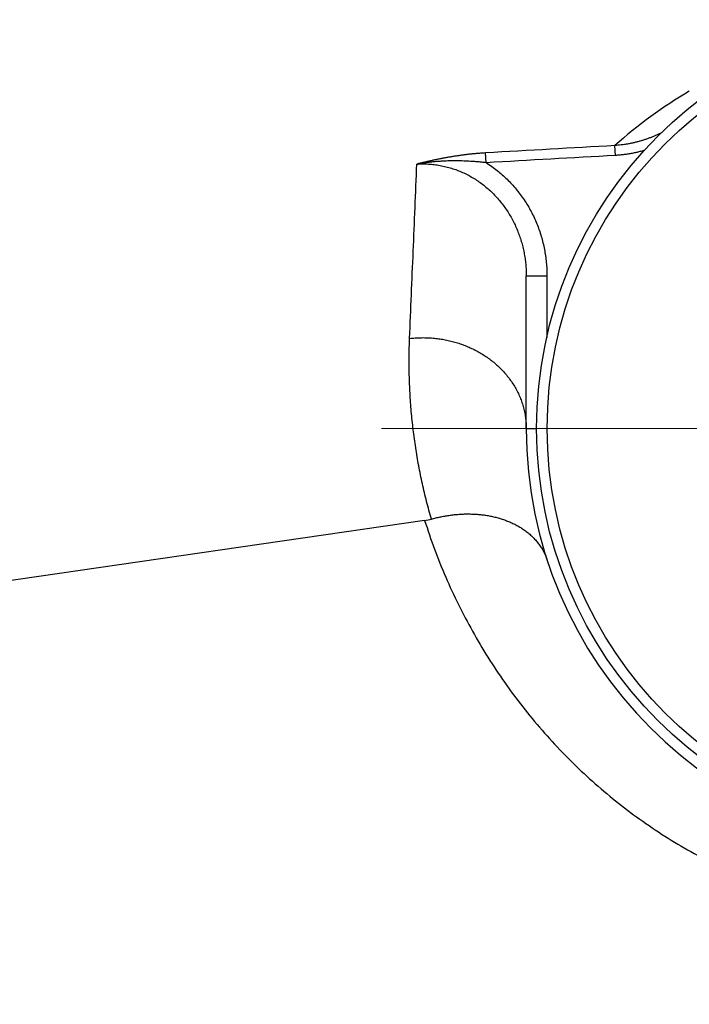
# Model space of a CAD drawing. Header units: millimetres. Extents: x 0 to 1300, y 0 to 891.
# Tile 21 of 124: x 546.86 to 553.33, y 295.35 to 304.88. Entities that reach past the tile are written whole.
import ezdxf

# ---------------------------------------------------------------- set-up
doc = ezdxf.new("R2010")
doc.units = ezdxf.units.MM
doc.header["$LTSCALE"] = 0.54643
doc.linetypes.add('CENTER', pattern=[50.8, 31.75, -6.35, 6.35, -6.35])
doc.layers.add('NoLayerName_001', color=7, linetype='Continuous')
doc.layers.add('NoLayerName_003', color=7, linetype='Continuous')

# ---------------------------------------------------------------- blocks, each defined once
blk = doc.blocks.new('DIM_0002')
at = {"color": 3, "linetype": 'Continuous', "lineweight": 13}
blk.add_arc((76.2934, 79.2933), 76.2933, 0, 270, dxfattribs=at)

msp = doc.modelspace()

# ---------------------------------------------------------------- linework, layer by layer
at = {"layer": 'NoLayerName_001', "color": 110, "linetype": 'CENTER', "lineweight": 13}
msp.add_line((550.3569, 300.922), (561.3569, 300.922), dxfattribs=at)
at = {"layer": 'NoLayerName_001', "color": 30, "linetype": 'Continuous', "lineweight": 25}
for radius in [4, 3.8974]:
    msp.add_circle((555.8569, 300.922), radius, dxfattribs=at)
at = {"layer": 'NoLayerName_003', "color": 30, "linetype": 'Continuous', "lineweight": 25}
for p, q in [((551.3694, 303.4939), (551.3639, 303.5889)), ((552.6187, 303.5644), (552.6134, 303.6599)), ((551.7569, 300.922), (551.7569, 302.3988)), ((551.7569, 302.3988), (551.9569, 302.3988)), ((551.9569, 302.3988), (551.9569, 301.8033)), ((551.7569, 300.922), (551.8569, 300.922)), ((550.7734, 300.0304), (543.8569, 299.0286))]:
    msp.add_line(p, q, dxfattribs=at)
for centre, radius, start, end in [((555.736, 300.1521), 4.6962, 120.76311, 131.6743), ((585.2708, -282.2612), 586.8305, 93.1901783, 93.3123722), ((585.58, -292.0701), 596.5458, 93.1674121, 93.2875947), ((555.8569, 300.922), 4.1, 180, 0), ((550.6982, 300.55), 0.525, 278.23401, 285.61912)]:
    msp.add_arc(centre, radius, start, end, dxfattribs=at)
for points, knots in [([(553.0649, 303.7831), (553.0555, 303.7786), (553.0367, 303.7695), (553.0081, 303.7567), (552.9792, 303.7446), (552.9499, 303.7332), (552.9203, 303.7226), (552.8904, 303.7127), (552.8603, 303.7035), (552.8299, 303.6952), (552.7994, 303.6876), (552.7686, 303.6808), (552.7378, 303.6749), (552.7068, 303.6698), (552.6757, 303.6656), (552.6446, 303.6621), (552.6238, 303.6607), (552.6135, 303.6599)], [0, 0, 0, 0, 0.0312368, 0.0625488, 0.093923, 0.1253465, 0.1568067, 0.188291, 0.2197873, 0.2512839, 0.2827697, 0.314234, 0.3456671, 0.3770599, 0.4084042, 0.4396929, 0.4709201, 0.4709201, 0.4709201, 0.4709201]), ([(551.3639, 303.5889), (551.3527, 303.5882), (551.3303, 303.5868), (551.2966, 303.5842), (551.263, 303.5813), (551.2294, 303.578), (551.1959, 303.5743), (551.1624, 303.5702), (551.1289, 303.5658), (551.0955, 303.5611), (551.0621, 303.556), (551.0288, 303.5506), (550.9955, 303.5449), (550.9623, 303.5389), (550.9291, 303.5326), (550.896, 303.526), (550.8629, 303.5191), (550.8299, 303.512), (550.7969, 303.5046), (550.7641, 303.4969), (550.7312, 303.489), (550.7094, 303.4836), (550.6985, 303.4809)], [0, 0, 0, 0, 0.0337403, 0.0674823, 0.1012266, 0.1349733, 0.1687225, 0.2024739, 0.2362278, 0.2699849, 0.3037455, 0.3375095, 0.3712767, 0.4050466, 0.4388185, 0.4725914, 0.506364, 0.5401349, 0.5739025, 0.6076648, 0.6414198, 0.6751653, 0.6751653, 0.6751653, 0.6751653]), ([(552.9026, 303.6138), (552.8964, 303.6121), (552.8841, 303.6085), (552.8655, 303.6035), (552.8469, 303.5987), (552.8281, 303.5943), (552.8093, 303.5901), (552.7905, 303.5862), (552.7715, 303.5826), (552.7526, 303.5792), (552.7335, 303.5762), (552.7145, 303.5735), (552.6954, 303.571), (552.6762, 303.5689), (552.6571, 303.5671), (552.6379, 303.5655), (552.6251, 303.5648), (552.6187, 303.5644)], [0, 0, 0, 0, 0.019216, 0.0384476, 0.0576922, 0.0769471, 0.0962099, 0.1154781, 0.1347491, 0.1540207, 0.1732905, 0.1925563, 0.2118159, 0.2310672, 0.2503082, 0.269537, 0.2887519, 0.2887519, 0.2887519, 0.2887519]), ([(551.3694, 303.4939), (551.3583, 303.4952), (551.336, 303.4978), (551.3026, 303.501), (551.2691, 303.5039), (551.2355, 303.5064), (551.2019, 303.5083), (551.1683, 303.5099), (551.1346, 303.511), (551.1009, 303.5117), (551.0672, 303.5119), (551.0335, 303.5116), (550.9998, 303.5109), (550.9661, 303.5096), (550.9325, 303.5079), (550.8988, 303.5056), (550.8653, 303.5029), (550.8317, 303.4996), (550.7983, 303.4958), (550.7649, 303.4914), (550.7316, 303.4865), (550.7095, 303.4827), (550.6985, 303.4809)], [0, 0, 0, 0, 0.033611, 0.0672197, 0.1008329, 0.1344571, 0.1680989, 0.2017634, 0.235448, 0.2691475, 0.3028572, 0.3365725, 0.3702896, 0.4040046, 0.4377145, 0.4714163, 0.5051078, 0.538787, 0.5724526, 0.6061036, 0.6397397, 0.673361, 0.673361, 0.673361, 0.673361]), ([(551.3694, 303.4939), (551.3872, 303.482), (551.4234, 303.4589), (551.4747, 303.4199), (551.5243, 303.3785), (551.5717, 303.3342), (551.6169, 303.2875), (551.6596, 303.2385), (551.6999, 303.1873), (551.7375, 303.134), (551.7724, 303.0789), (551.8043, 303.0221), (551.8333, 302.9638), (551.8593, 302.9041), (551.8822, 302.8433), (551.9021, 302.7814), (551.919, 302.7187), (551.9328, 302.6554), (551.9436, 302.5915), (551.9512, 302.5274), (551.9561, 302.4631), (551.9564, 302.4202), (551.9569, 302.3988)], [0, 0, 0, 0, 0.064246, 0.128687, 0.193315, 0.258112, 0.323053, 0.388107, 0.45324, 0.518415, 0.583596, 0.648749, 0.71385, 0.778904, 0.843915, 0.908876, 0.973775, 1.038594, 1.10331, 1.167898, 1.232331, 1.296583, 1.296583, 1.296583, 1.296583]), ([(550.6985, 303.4809), (550.7172, 303.4815), (550.7548, 303.4835), (550.8112, 303.4815), (550.8676, 303.4764), (550.9236, 303.4679), (550.9792, 303.456), (551.0339, 303.4409), (551.0877, 303.4225), (551.1401, 303.401), (551.1911, 303.3763), (551.2406, 303.3487), (551.2883, 303.3182), (551.3342, 303.2852), (551.3782, 303.2496), (551.4201, 303.2116), (551.4599, 303.1714), (551.4974, 303.1291), (551.5325, 303.0849), (551.5653, 303.0389), (551.5956, 302.9912), (551.6235, 302.942), (551.6488, 302.8914), (551.6715, 302.8396), (551.6916, 302.7867), (551.709, 302.7329), (551.7237, 302.6782), (551.7358, 302.623), (551.7452, 302.5673), (551.7519, 302.5112), (551.7562, 302.455), (551.7564, 302.4175), (551.7569, 302.3988)], [0, 0, 0, 0, 0.056245, 0.11268, 0.169269, 0.225972, 0.28274, 0.339526, 0.396284, 0.452973, 0.509595, 0.566182, 0.622752, 0.679315, 0.735871, 0.792412, 0.848926, 0.905406, 0.961871, 1.01834, 1.074825, 1.131331, 1.187857, 1.244402, 1.300958, 1.35752, 1.414076, 1.470611, 1.527103, 1.583529, 1.639862, 1.696075, 1.696075, 1.696075, 1.696075]), ([(550.8396, 300.0444), (550.8316, 300.0727), (550.8153, 300.1292), (550.7928, 300.2147), (550.7716, 300.3004), (550.7519, 300.3865), (550.7335, 300.473), (550.7166, 300.5597), (550.7011, 300.6468), (550.687, 300.7342), (550.6743, 300.8218), (550.6631, 300.9097), (550.6532, 300.9977), (550.6448, 301.0859), (550.6378, 301.1742), (550.6322, 301.2626), (550.628, 301.3511), (550.6252, 301.4395), (550.6239, 301.528), (550.624, 301.6165), (550.6253, 301.7049), (550.6275, 301.7637), (550.6285, 301.7932)], [0, 0, 0, 0, 0.0883, 0.176602, 0.264917, 0.353256, 0.441631, 0.530051, 0.618516, 0.70702, 0.795556, 0.884115, 0.97269, 1.061272, 1.149854, 1.238427, 1.326983, 1.415512, 1.504006, 1.592456, 1.680853, 1.769189, 1.769189, 1.769189, 1.769189]), ([(550.6285, 301.7932), (550.6461, 301.7948), (550.6815, 301.7986), (550.7347, 301.8006), (550.7881, 301.8004), (550.8415, 301.7977), (550.8948, 301.7924), (550.9478, 301.7847), (551.0003, 301.7745), (551.0524, 301.7617), (551.1037, 301.7464), (551.1542, 301.7286), (551.2037, 301.7084), (551.2521, 301.6857), (551.2993, 301.6605), (551.3451, 301.633), (551.3894, 301.603), (551.432, 301.5706), (551.4728, 301.5359), (551.5115, 301.499), (551.5482, 301.4599), (551.5824, 301.4187), (551.6141, 301.3755), (551.643, 301.3304), (551.669, 301.2834), (551.6918, 301.2348), (551.7115, 301.1847), (551.7277, 301.1334), (551.7406, 301.0812), (551.7498, 301.0284), (551.7559, 300.9753), (551.7563, 300.9397), (551.7569, 300.922)], [0, 0, 0, 0, 0.053183, 0.106479, 0.159866, 0.213323, 0.266827, 0.320359, 0.373902, 0.427442, 0.480969, 0.534476, 0.587957, 0.641411, 0.694843, 0.748266, 0.801701, 0.855175, 0.908696, 0.962238, 1.015779, 1.06931, 1.122838, 1.176388, 1.230001, 1.283721, 1.337505, 1.391289, 1.445008, 1.498604, 1.552028, 1.605249, 1.605249, 1.605249, 1.605249]), ([(550.8396, 300.0444), (550.8535, 300.048), (550.8814, 300.0557), (550.9237, 300.0653), (550.9663, 300.0736), (551.0092, 300.0806), (551.0523, 300.0861), (551.0956, 300.0902), (551.1391, 300.0929), (551.1825, 300.094), (551.2261, 300.0936), (551.2695, 300.0916), (551.3129, 300.088), (551.3561, 300.0827), (551.399, 300.0756), (551.4416, 300.0668), (551.4837, 300.0561), (551.5254, 300.0435), (551.5664, 300.0289), (551.6068, 300.0124), (551.6462, 299.9937), (551.6846, 299.973), (551.7217, 299.95), (551.7573, 299.9248), (551.7911, 299.8972), (551.8231, 299.8673), (551.8529, 299.8351), (551.8803, 299.8008), (551.9051, 299.7646), (551.9268, 299.7266), (551.9459, 299.6874), (551.9553, 299.6599), (551.9604, 299.6464)], [0, 0, 0, 0, 0.043325, 0.086701, 0.130117, 0.173562, 0.217028, 0.260508, 0.303998, 0.347497, 0.391008, 0.434523, 0.478029, 0.521518, 0.564989, 0.608449, 0.651915, 0.69541, 0.738968, 0.782584, 0.82621, 0.869814, 0.913389, 0.956955, 1.00056, 1.044285, 1.088148, 1.132056, 1.175914, 1.219647, 1.263207, 1.306578, 1.306578, 1.306578, 1.306578]), ([(550.7734, 300.0304), (550.8051, 299.9384), (550.8651, 299.753), (550.9757, 299.4821), (551.0983, 299.2162), (551.2347, 298.9569), (551.3841, 298.7047), (551.5463, 298.4606), (551.7208, 298.2252), (551.9073, 297.9992), (552.1053, 297.7833), (552.3144, 297.5781), (552.5342, 297.3842), (552.7641, 297.2024), (553.0037, 297.0334), (553.2522, 296.8775), (553.5088, 296.7355), (553.773, 296.6079), (554.044, 296.4953), (554.321, 296.3985), (554.6032, 296.3177), (554.8897, 296.2534), (555.1794, 296.2056), (555.4714, 296.1748), (555.7648, 296.1611), (556.0584, 296.1648), (556.3513, 296.1862), (556.6425, 296.2251), (556.9308, 296.2814), (557.2153, 296.3547), (557.495, 296.4448), (557.7687, 296.5515), (558.0354, 296.6746), (558.2941, 296.8138), (558.544, 296.9683), (558.7842, 297.1374), (559.0138, 297.3206), (559.2323, 297.517), (559.4382, 297.7263), (559.6327, 297.9463), (559.7491, 298.1036), (559.809, 298.1809)], [0, 0, 0, 0, 0.291964, 0.584375, 0.877106, 1.170033, 1.463037, 1.756019, 2.048938, 2.341799, 2.634617, 2.927426, 3.220282, 3.513264, 3.806373, 4.099549, 4.392747, 4.685948, 4.979164, 5.272452, 5.56585, 5.859321, 6.152817, 6.446305, 6.73977, 7.033231, 7.326741, 7.62032, 7.913947, 8.207589, 8.501216, 8.79481, 9.088375, 9.381949, 9.675553, 9.969177, 10.262791, 10.556356, 10.849838, 11.143219, 11.436552, 11.436552, 11.436552, 11.436552])]:
    msp.add_open_spline(points, degree=3, knots=knots, dxfattribs=at)
msp.add_open_spline([(550.6285, 301.7932), (550.6402, 302.0745), (550.6635, 302.637), (550.6868, 303.1996), (550.6985, 303.4809)], degree=3, dxfattribs=at)

# ---------------------------------------------------------------- block references
at = {"layer": 'NoLayerName_001', "color": 3, "linetype": 'Continuous', "lineweight": 13}
msp.add_blockref('DIM_0002', (507.5635, 205.6287), dxfattribs=at)

doc.saveas('drawing.dxf')
